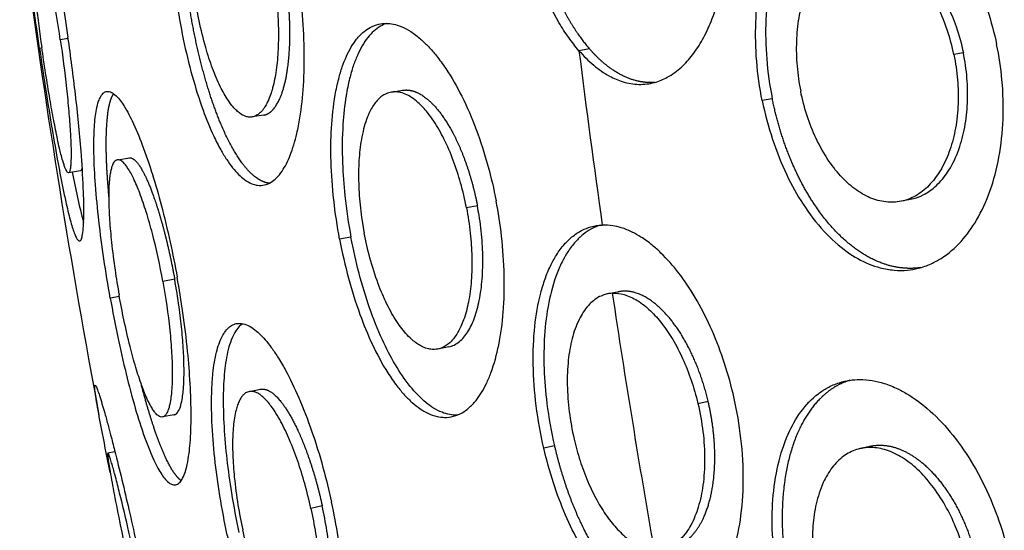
# Model space of a CAD drawing. Header units: millimetres. Extents: x 696 to 1161, y -96 to 347.
# Tile 7 of 55: x 700 to 756, y 28 to 57. Entities that reach past the tile are written whole.
import ezdxf

# ---------------------------------------------------------------- set-up
doc = ezdxf.new("R2010")
doc.units = ezdxf.units.MM
doc.header["$MEASUREMENT"] = 0
doc.layers.add('Crea2D$visibili$tangenti', color=7, linetype='Continuous', true_color=0x000000)

msp = doc.modelspace()

# ---------------------------------------------------------------- linework, layer by layer
at = {"layer": 'Crea2D$visibili$tangenti'}
for p, q in [((703.042, 56.174), (702.599, 56.11)), ((701.563, 55.623), (701.431, 55.604)), ((732.427, 55.589), (731.83, 55.49)), ((753.491, 55.368), (752.958, 55.269)), ((721.282, 53.16), (721.892, 53.259)), ((742.725, 52.783), (742.16, 52.68)), ((714.063, 51.86), (713.414, 51.756)), ((705.839, 49.347), (706.493, 49.452)), ((706.457, 49.442), (706.474, 49.447)), ((703.744, 48.722), (703.065, 48.614)), ((726.106, 46.748), (725.491, 46.636)), ((718.979, 44.982), (718.343, 44.868)), ((709.046, 42.611), (708.379, 42.494)), ((705.929, 41.642), (705.415, 41.552)), ((734.297, 41.944), (733.707, 41.826)), ((724.495, 38.804), (723.881, 38.683)), ((713.26, 36.293), (713.891, 36.414)), ((713.861, 36.407), (713.885, 36.413)), ((738.532, 35.618), (739.107, 35.745)), ((709.024, 34.983), (708.367, 34.858)), ((709.005, 34.98), (709.021, 34.982)), ((705.283, 32.828), (705.679, 32.904)), ((730.448, 33.235), (729.846, 33.106)), ((717.362, 29.842), (716.72, 29.707))]:
    msp.add_line(p, q, dxfattribs=at)
for centre, radius, start, end in [((1188.597, 125.743), 492.263, 187.62597, 190.62809), ((1290.698, 125.276), 563.208, 187.11771, 188.12606), ((703.633, 48.891), 0.202, 303.2918, 0.8837), ((736.501, 54.656), 33.767, 190.2511, 195.1814), ((212452.354, -1032952.198), 1054469.179, 101.581771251, 101.581800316), ((-384327.654, 1929324.297), 1967333.991, 281.287218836, 281.287235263), ((1289.638, 125.117), 562.136, 188.52087, 190.01316), ((734.398, 40.157), 1.79, 93.2278, 101.285), ((-207368.993, 879360.251), 903619.849, 283.315582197, 283.315616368), ((1189.874, 125.978), 493.562, 191.35861, 192.11188)]:
    msp.add_arc(centre, radius, start, end, dxfattribs=at)
for points, degree, knots in [([(701.431, 55.604), (701.212, 57.127), (700.916, 59.315), (700.595, 62.082), (700.428, 63.788), (700.341, 64.997), (700.312, 65.771), (700.31, 66.19), (700.323, 66.524), (700.351, 66.775), (700.392, 66.942), (700.466, 67.059), (700.604, 66.996), (700.692, 66.822), (700.826, 66.579), (700.958, 66.197), (701.114, 65.749), (701.266, 65.209), (701.441, 64.575), (701.696, 63.537), (702.012, 62.108), (702.509, 59.582), (702.831, 57.621), (703.032, 56.243)], 3, [0, 0, 0, 0, 4.617693, 6.623313, 8.355688, 9.759108, 10.260195, 10.679036, 11.013899, 11.265086, 11.433835, 11.532035, 11.645415, 11.808106, 12.124899, 12.471541, 13.020469, 13.549647, 14.152424, 14.993284, 16.75723, 18.540763, 22.717433, 22.717433, 22.717433, 22.717433]), ([(731.83, 55.49), (732.086, 55.198), (732.615, 54.666), (733.459, 54.073), (734.327, 53.697), (735.2, 53.548), (736.062, 53.652), (736.885, 53.992), (737.614, 54.53), (738.273, 55.265), (738.833, 56.137), (739.338, 57.221), (739.736, 58.45), (740.022, 59.803), (740.199, 61.268), (740.265, 63.308), (740.126, 64.877), (739.966, 65.871)], 3, [0, 0, 0, 0, 1.164564, 2.242812, 3.079263, 3.988165, 4.873811, 5.657138, 6.640385, 7.572235, 8.607742, 9.738772, 11.154089, 12.476654, 13.882749, 15.576704, 18.595097, 18.595097, 18.595097, 18.595097]), ([(742.16, 52.68), (742.012, 53.414), (741.804, 54.88), (741.752, 57), (741.949, 59.029), (742.391, 60.894), (743.087, 62.52), (743.998, 63.83), (744.903, 64.619), (745.753, 65.064), (746.584, 65.338), (747.738, 65.42), (749.134, 65.083), (750.541, 64.301), (751.865, 63.129), (753.063, 61.611), (754.088, 59.806), (754.869, 57.853), (755.231, 56.496), (755.368, 55.838)], 3, [0, 0, 0, 0, 2.245642, 4.435067, 6.350165, 8.352065, 10.168278, 11.632074, 13.110034, 13.735048, 14.498968, 15.724704, 17.166073, 18.759938, 20.517107, 22.447086, 24.540116, 26.728021, 28.745856, 28.745856, 28.745856, 28.745856]), ([(746.997, 65.352), (746.783, 65.304), (746.36, 65.171), (745.759, 64.869), (745.196, 64.47), (744.678, 63.981), (744.151, 63.343), (743.526, 62.341), (742.966, 60.977), (742.529, 59.193), (742.318, 57.213), (742.367, 55.005), (742.576, 53.523), (742.725, 52.783)], 3, [0, 0, 0, 0, 0.658159, 1.326223, 2.011932, 2.721295, 3.459198, 4.492126, 6.25222, 7.86401, 9.992704, 12.211444, 14.476029, 14.476029, 14.476029, 14.476029]), ([(731.83, 55.49), (731.625, 55.725), (731.224, 56.237), (730.464, 57.416), (729.657, 59.095), (728.919, 61.313), (728.591, 62.864), (728.465, 63.669)], 3, [0, 0, 0, 0, 0.936048, 1.949801, 4.202557, 6.509197, 8.951879, 8.951879, 8.951879, 8.951879]), ([(702.599, 56.11), (702.467, 57.016), (702.2, 58.655), (701.814, 60.588), (701.509, 61.844), (701.335, 62.444), (701.206, 62.811), (701.13, 62.986), (701.059, 63.111), (700.98, 63.195), (700.883, 63.099), (700.88, 62.936), (700.84, 62.705), (700.852, 62.386), (700.855, 61.949), (700.904, 61.169), (701.019, 59.86), (701.239, 57.95), (701.437, 56.491), (701.553, 55.692)], 3, [0, 0, 0, 0, 2.746096, 4.980442, 5.912887, 6.623794, 6.851061, 7.079931, 7.196441, 7.286279, 7.381787, 7.533227, 7.768331, 8.087987, 8.483468, 9.082134, 10.430221, 12.426957, 14.848165, 14.848165, 14.848165, 14.848165]), ([(747.823, 61.552), (747.936, 61.572), (748.218, 61.604), (748.8, 61.577), (749.563, 61.354), (750.465, 60.825), (751.296, 60.05), (752.031, 59.079), (752.627, 58.019), (753.139, 56.776), (753.387, 55.872), (753.491, 55.368)], 3, [0, 0, 0, 0, 0.343616, 0.850693, 1.739511, 2.704038, 3.970541, 5.127385, 6.349121, 7.61202, 9.154256, 9.154256, 9.154256, 9.154256]), ([(752.958, 55.269), (752.861, 55.74), (752.618, 56.638), (752.098, 57.919), (751.449, 59.063), (750.682, 60.037), (749.839, 60.79), (748.946, 61.298), (748.032, 61.535), (747.139, 61.483), (746.309, 61.144), (745.585, 60.542), (744.954, 59.669), (744.485, 58.58), (744.184, 57.324), (744.056, 55.999), (744.094, 54.608), (744.229, 53.672), (744.324, 53.203)], 3, [0, 0, 0, 0, 1.443394, 2.786555, 4.140662, 5.376776, 6.495882, 7.515171, 8.436379, 9.300327, 10.163726, 11.090169, 12.096659, 13.37527, 14.628828, 15.96015, 17.360624, 18.79434, 18.79434, 18.79434, 18.79434]), ([(709.139, 58.349), (709.249, 57.61), (709.504, 56.172), (710.001, 54.096), (710.572, 52.268), (711.133, 50.884), (711.599, 49.964), (711.957, 49.371), (712.29, 48.907), (712.625, 48.527), (712.982, 48.214), (713.343, 47.999), (713.734, 47.887), (714.121, 47.902), (714.484, 48.061), (714.818, 48.334), (715.101, 48.689), (715.356, 49.132), (715.574, 49.626), (715.769, 50.198), (715.954, 50.896), (716.168, 52.007), (716.333, 53.594), (716.369, 55.623), (716.25, 57.714), (716.081, 59.11), (715.98, 59.776)], 3, [0, 0, 0, 0, 2.243489, 4.37797, 6.400475, 7.987157, 8.853011, 9.492347, 10.062838, 10.566409, 11.007383, 11.48315, 11.820109, 12.215633, 12.624601, 12.989105, 13.504778, 13.980221, 14.518673, 15.122578, 15.79262, 16.684331, 18.513422, 20.57338, 22.770594, 24.790471, 24.790471, 24.790471, 24.790471]), ([(714.647, 59.508), (714.719, 59.034), (714.828, 58.115), (714.903, 56.749), (714.885, 55.468), (714.77, 54.305), (714.599, 53.47), (714.412, 52.892), (714.265, 52.551), (714.086, 52.242), (713.908, 52.022), (713.695, 51.85), (713.467, 51.75), (713.223, 51.739), (712.975, 51.804), (712.749, 51.93), (712.527, 52.115), (712.298, 52.357), (711.968, 52.8), (711.57, 53.52), (711.151, 54.525), (710.752, 55.762), (710.419, 57.128), (710.245, 58.104), (710.175, 58.575)], 3, [0, 0, 0, 0, 1.436047, 2.775596, 4.102294, 5.276079, 6.27725, 6.654846, 7.098848, 7.388901, 7.723692, 7.942286, 8.205479, 8.46031, 8.66296, 8.967494, 9.23056, 9.528135, 9.96576, 10.88403, 11.990228, 13.230284, 14.778673, 16.205671, 16.205671, 16.205671, 16.205671]), ([(714.063, 51.86), (714.349, 51.906), (714.616, 52.099), (714.851, 52.435), (715.367, 53.64), (715.59, 55.522), (715.604, 56.845), (715.503, 58.232), (715.296, 59.601)], 5, [22.213754, 22.213754, 22.213754, 22.213754, 22.213754, 22.213754, 30.874695, 30.874695, 30.874695, 45.021568, 45.021568, 45.021568, 45.021568, 45.021568, 45.021568]), ([(714.37, 48.019), (713.982, 48.07), (713.579, 48.288), (713.173, 48.669), (712.052, 50.157), (711.062, 52.618), (710.525, 54.468), (710.101, 56.445), (709.804, 58.445)], 5, [102.514216, 102.514216, 102.514216, 102.514216, 102.514216, 102.514216, 113.568182, 113.568182, 113.568182, 133.686474, 133.686474, 133.686474, 133.686474, 133.686474, 133.686474]), ([(718.343, 44.868), (718.204, 45.604), (717.986, 47.06), (717.835, 49.15), (717.853, 51.128), (718.016, 52.685), (718.26, 53.839), (718.477, 54.568), (718.712, 55.168), (718.98, 55.688), (719.298, 56.159), (719.657, 56.537), (720.082, 56.831), (720.51, 56.995), (720.96, 57.043), (721.386, 56.995), (721.862, 56.845), (722.381, 56.566), (722.893, 56.173), (723.369, 55.711), (723.846, 55.159), (724.508, 54.246), (725.289, 52.871), (726.081, 51.028), (726.715, 49.054), (727.032, 47.697), (727.159, 47.037)], 3, [0, 0, 0, 0, 2.245592, 4.414144, 6.279772, 8.175101, 9.105852, 9.812346, 10.455676, 11.038171, 11.564297, 12.155812, 12.593238, 13.1088, 13.517133, 13.940464, 14.390349, 15.006673, 15.701315, 16.319765, 16.996846, 17.886179, 19.699191, 21.732767, 23.896177, 25.912224, 25.912224, 25.912224, 25.912224]), ([(720.99, 57.027), (720.871, 56.986), (720.614, 56.867), (720.251, 56.596), (719.906, 56.22), (719.597, 55.757), (719.324, 55.214), (719.089, 54.596), (718.871, 53.837), (718.653, 52.751), (718.486, 51.16), (718.473, 49.276), (718.629, 47.147), (718.834, 45.757), (718.979, 44.982)], 3, [0, 0, 0, 0, 0.379648, 0.845701, 1.351174, 1.905002, 2.511597, 3.171914, 3.884488, 4.879692, 6.490337, 8.678987, 10.525291, 12.890828, 12.890828, 12.890828, 12.890828]), ([(701.431, 55.604), (701.549, 54.788), (701.776, 53.277), (702.123, 51.121), (702.443, 49.288), (702.713, 47.886), (702.915, 46.945), (703.058, 46.34), (703.181, 45.867), (703.295, 45.477), (703.401, 45.174), (703.497, 44.955), (703.583, 44.817), (703.673, 44.754), (703.755, 44.806), (703.807, 44.933), (703.871, 45.203), (703.905, 45.625), (703.93, 46.232), (703.924, 46.947), (703.885, 48.179), (703.753, 50.204), (703.469, 53.038), (703.189, 55.171), (703.032, 56.243)], 3, [0, 0, 0, 0, 2.474751, 4.581825, 6.550042, 8.058509, 8.865389, 9.435667, 9.925033, 10.331205, 10.652836, 10.890184, 11.046385, 11.137371, 11.200699, 11.295955, 11.553591, 12.028615, 12.565787, 13.375196, 14.172292, 16.262665, 19.464175, 22.715249, 22.715249, 22.715249, 22.715249]), ([(702.599, 56.11), (702.732, 55.198), (702.905, 53.854), (703.076, 52.129), (703.162, 51.005), (703.206, 50.071), (703.211, 49.439), (703.19, 49.043), (703.166, 48.839), (703.131, 48.688), (703.071, 48.594), (702.974, 48.651), (702.939, 48.747), (702.862, 48.882), (702.808, 49.068), (702.718, 49.331), (702.641, 49.646), (702.539, 50.05), (702.402, 50.679), (702.218, 51.6), (701.91, 53.329), (701.695, 54.712), (701.553, 55.692)], 3, [0, 0, 0, 0, 2.764842, 4.064556, 5.202702, 6.145895, 6.867661, 7.09926, 7.333704, 7.484306, 7.56408, 7.641547, 7.743803, 7.892516, 8.088935, 8.332933, 8.72092, 9.062374, 9.581841, 10.653035, 11.880684, 14.851227, 14.851227, 14.851227, 14.851227]), ([(736.099, 53.702), (735.758, 53.675), (735.412, 53.697), (735.063, 53.766), (734.305, 54.021), (733.564, 54.489), (733.171, 54.803), (732.791, 55.171), (732.427, 55.589)], 5, [-13.24049, -13.24049, -13.24049, -13.24049, -13.24049, -13.24049, -7.170061, -7.170061, -7.170061, 0, 0, 0, 0, 0, 0]), ([(742.16, 52.68), (742.31, 51.94), (742.686, 50.511), (743.463, 48.554), (744.43, 46.805), (745.558, 45.321), (746.826, 44.172), (747.941, 43.539), (748.846, 43.233), (749.573, 43.103), (750.297, 43.106), (751.003, 43.227), (751.641, 43.45), (752.492, 43.911), (753.404, 44.706), (754.333, 46.007), (755.059, 47.612), (755.556, 49.532), (755.779, 51.641), (755.716, 53.774), (755.505, 55.178), (755.368, 55.838)], 3, [0, 0, 0, 0, 2.264775, 4.426088, 6.302687, 8.248241, 9.998615, 11.410363, 12.068015, 12.857015, 13.62086, 14.229116, 15.000838, 15.638055, 17.125752, 18.596474, 20.409211, 22.388567, 24.526665, 26.755916, 28.777933, 28.777933, 28.777933, 28.777933]), ([(752.958, 55.269), (753.055, 54.8), (753.189, 53.878), (753.224, 52.487), (753.087, 51.157), (752.775, 49.923), (752.304, 48.851), (751.688, 47.98), (750.945, 47.347), (750.107, 46.984), (749.21, 46.913), (748.306, 47.132), (747.436, 47.616), (746.618, 48.339), (745.84, 49.323), (745.179, 50.503), (744.657, 51.831), (744.419, 52.736), (744.324, 53.203)], 3, [0, 0, 0, 0, 1.434723, 2.790899, 4.167065, 5.436978, 6.597934, 7.664758, 8.61711, 9.499924, 10.369748, 11.279581, 12.257795, 13.335184, 14.53892, 16.00962, 17.381382, 18.811891, 18.811891, 18.811891, 18.811891]), ([(750.524, 47.117), (750.636, 47.14), (750.916, 47.216), (751.462, 47.463), (752.107, 47.97), (752.765, 48.825), (753.273, 49.915), (753.607, 51.195), (753.755, 52.546), (753.724, 53.954), (753.588, 54.898), (753.491, 55.368)], 3, [0, 0, 0, 0, 0.342885, 0.868836, 1.787993, 2.782386, 4.085185, 5.375327, 6.738602, 8.15268, 9.593384, 9.593384, 9.593384, 9.593384]), ([(721.892, 53.259), (722.311, 53.329), (722.766, 53.212), (723.236, 52.904), (724.257, 51.853), (725.142, 50.149), (725.556, 49.073), (725.881, 47.921), (726.106, 46.748)], 5, [-67.604044, -67.604044, -67.604044, -67.604044, -67.604044, -67.604044, -57.660698, -57.660698, -57.660698, -45.460255, -45.460255, -45.460255, -45.460255, -45.460255, -45.460255]), ([(705.415, 41.552), (705.284, 42.287), (705.048, 43.733), (704.767, 45.859), (704.575, 47.843), (704.492, 49.402), (704.488, 50.489), (704.515, 51.161), (704.561, 51.699), (704.634, 52.186), (704.731, 52.585), (704.86, 52.893), (704.999, 53.089), (705.171, 53.2), (705.394, 53.2), (705.638, 53.059), (705.878, 52.817), (706.141, 52.462), (706.397, 52.033), (706.789, 51.265), (707.271, 50.099), (707.809, 48.513), (708.331, 46.68), (708.794, 44.748), (709.066, 43.383), (709.185, 42.723)], 3, [0, 0, 0, 0, 2.240456, 4.394568, 6.433605, 8.220117, 9.076488, 9.693665, 10.234634, 10.698069, 11.168907, 11.464095, 11.695459, 11.882276, 12.062027, 12.337448, 12.707228, 13.083478, 13.659585, 14.205228, 15.66881, 17.441084, 19.226809, 21.387652, 23.399872, 23.399872, 23.399872, 23.399872]), ([(705.596, 53.073), (705.432, 52.83), (705.306, 52.429), (705.221, 51.88), (705.146, 50.726), (705.18, 49.279), (705.213, 48.631), (705.262, 47.947), (705.326, 47.237)], 5, [-30.320155, -30.320155, -30.320155, -30.320155, -30.320155, -30.320155, -19.426482, -19.426482, -19.426482, -11.553524, -11.553524, -11.553524, -11.553524, -11.553524, -11.553524]), ([(725.491, 46.636), (725.4, 47.109), (725.188, 48.011), (724.766, 49.311), (724.265, 50.481), (723.76, 51.374), (723.338, 51.958), (723.038, 52.307), (722.741, 52.6), (722.44, 52.838), (722.109, 53.028), (721.813, 53.138), (721.495, 53.184), (721.189, 53.157), (720.9, 53.047), (720.631, 52.866), (720.406, 52.638), (720.203, 52.355), (720.017, 52.018), (719.84, 51.591), (719.682, 51.066), (719.521, 50.302), (719.41, 49.277), (719.397, 47.986), (719.498, 46.617), (719.638, 45.687), (719.726, 45.218)], 3, [0, 0, 0, 0, 1.444836, 2.776892, 4.097025, 5.259957, 5.846852, 6.257567, 6.638883, 7.097012, 7.406112, 7.779801, 8.038735, 8.365864, 8.694638, 8.955236, 9.334998, 9.651087, 9.998247, 10.48858, 11.035755, 11.640028, 12.828165, 14.123979, 15.510541, 16.943029, 16.943029, 16.943029, 16.943029]), ([(751.088, 43.27), (750.217, 43.142), (749.31, 43.248), (748.404, 43.593), (746.293, 44.957), (744.548, 47.38), (743.717, 49.069), (743.104, 50.902), (742.725, 52.783)], 5, [102.083375, 102.083375, 102.083375, 102.083375, 102.083375, 102.083375, 115.384144, 115.384144, 115.384144, 134.465575, 134.465575, 134.465575, 134.465575, 134.465575, 134.465575]), ([(706.494, 49.452), (706.675, 49.48), (706.892, 49.321), (707.136, 48.974), (707.71, 47.834), (708.28, 46.073), (708.574, 44.965), (708.833, 43.793), (709.046, 42.611)], 5, [-66.868589, -66.868589, -66.868589, -66.868589, -66.868589, -66.868589, -57.174813, -57.174813, -57.174813, -44.897966, -44.897966, -44.897966, -44.897966, -44.897966, -44.897966]), ([(708.379, 42.494), (708.216, 43.397), (707.932, 44.713), (707.465, 46.364), (707.11, 47.409), (706.809, 48.135), (706.566, 48.615), (706.407, 48.881), (706.24, 49.105), (706.098, 49.25), (705.946, 49.341), (705.795, 49.358), (705.665, 49.269), (705.565, 49.119), (705.488, 48.92), (705.429, 48.673), (705.378, 48.361), (705.33, 47.822), (705.319, 47), (705.369, 45.902), (705.488, 44.592), (705.669, 43.184), (705.83, 42.197), (705.913, 41.727)], 3, [0, 0, 0, 0, 2.753001, 4.035246, 5.147075, 6.061863, 6.390753, 6.761777, 6.989577, 7.229077, 7.366571, 7.514497, 7.666516, 7.810302, 8.060326, 8.296736, 8.576671, 9.004341, 9.923126, 11.03975, 12.300285, 13.868499, 15.299151, 15.299151, 15.299151, 15.299151]), ([(718.343, 44.868), (718.482, 44.13), (718.807, 42.702), (719.425, 40.721), (720.157, 38.93), (720.874, 37.588), (721.518, 36.655), (721.982, 36.098), (722.416, 35.667), (722.852, 35.322), (723.317, 35.047), (723.785, 34.875), (724.284, 34.812), (724.771, 34.871), (725.231, 35.066), (725.659, 35.376), (726.024, 35.764), (726.352, 36.238), (726.632, 36.759), (727.002, 37.642), (727.36, 38.98), (727.603, 40.827), (727.65, 42.881), (727.501, 44.981), (727.287, 46.375), (727.159, 47.037)], 3, [0, 0, 0, 0, 2.253149, 4.391504, 6.219164, 8.05379, 8.945146, 9.616964, 10.226865, 10.778676, 11.278504, 11.844385, 12.265917, 12.777114, 13.301844, 13.75221, 14.35644, 14.891088, 15.480463, 16.128292, 17.757345, 19.623976, 21.707101, 23.913518, 25.934887, 25.934887, 25.934887, 25.934887]), ([(725.491, 46.636), (725.582, 46.165), (725.72, 45.247), (725.814, 43.87), (725.786, 42.569), (725.635, 41.378), (725.412, 40.52), (725.169, 39.92), (724.978, 39.56), (724.744, 39.231), (724.513, 38.994), (724.238, 38.802), (723.947, 38.683), (723.639, 38.648), (723.323, 38.688), (723.031, 38.791), (722.741, 38.956), (722.447, 39.176), (722.026, 39.583), (721.513, 40.265), (720.973, 41.236), (720.461, 42.44), (720.036, 43.782), (719.815, 44.75), (719.726, 45.218)], 3, [0, 0, 0, 0, 1.438013, 2.785481, 4.134623, 5.337098, 6.382268, 6.787852, 7.275009, 7.602822, 7.996272, 8.265118, 8.602107, 8.932093, 9.187387, 9.553273, 9.854993, 10.185312, 10.653259, 11.607536, 12.735974, 13.981074, 15.528053, 16.956305, 16.956305, 16.956305, 16.956305]), ([(724.495, 38.804), (724.6, 38.825), (724.815, 38.899), (725.102, 39.089), (725.357, 39.347), (725.58, 39.658), (725.778, 40.026), (726.018, 40.611), (726.247, 41.481), (726.398, 42.658), (726.428, 43.968), (726.336, 45.348), (726.196, 46.279), (726.106, 46.748)], 3, [0, 0, 0, 0, 0.32042, 0.677518, 1.023933, 1.404503, 1.822375, 2.278229, 3.298582, 4.511184, 5.832407, 7.226391, 8.65603, 8.65603, 8.65603, 8.65603]), ([(729.846, 33.106), (729.664, 33.893), (729.384, 35.457), (729.212, 37.757), (729.29, 39.887), (729.562, 41.499), (729.903, 42.622), (730.198, 43.342), (730.555, 44), (730.962, 44.555), (731.447, 45.032), (731.952, 45.368), (732.535, 45.597), (732.927, 45.658), (733.145, 45.666)], 3, [0, 0, 0, 0, 2.423242, 4.76045, 6.91001, 8.806873, 9.651621, 10.427572, 11.138134, 11.892436, 12.484909, 13.17394, 13.701027, 14.355117, 14.355117, 14.355117, 14.355117]), ([(733.033, 45.66), (732.86, 45.606), (732.52, 45.462), (732.049, 45.145), (731.596, 44.709), (731.221, 44.21), (730.877, 43.615), (730.462, 42.679), (730.077, 41.263), (729.856, 39.446), (729.837, 37.538), (730.01, 35.458), (730.267, 34.02), (730.448, 33.235)], 3, [0, 0, 0, 0, 0.542302, 1.103284, 1.695199, 2.421573, 2.9722, 3.755014, 5.484489, 7.360427, 9.236334, 11.200185, 13.615021, 13.615021, 13.615021, 13.615021]), ([(740.511, 36.179), (740.357, 36.827), (739.99, 38.107), (739.277, 39.922), (738.432, 41.561), (737.502, 42.953), (736.66, 43.917), (735.931, 44.569), (735.388, 44.966), (734.804, 45.297), (734.269, 45.514), (733.702, 45.649), (733.341, 45.673), (733.145, 45.666)], 3, [0, 0, 0, 0, 1.997472, 3.992048, 5.843719, 7.519427, 9.004414, 9.675214, 10.449556, 11.02131, 11.683379, 12.178011, 12.764712, 12.764712, 12.764712, 12.764712]), ([(724.963, 34.959), (724.822, 34.955), (724.531, 34.978), (723.91, 35.164), (723.122, 35.675), (722.247, 36.606), (721.438, 37.813), (720.678, 39.299), (719.996, 41.021), (719.41, 42.953), (719.108, 44.297), (718.979, 44.982)], 3, [0, 0, 0, 0, 0.420423, 0.872094, 1.932747, 3.204704, 4.689363, 6.279155, 8.205082, 10.241025, 12.332857, 12.332857, 12.332857, 12.332857]), ([(705.415, 41.552), (705.545, 40.818), (705.821, 39.391), (706.286, 37.324), (706.783, 35.441), (707.237, 34), (707.604, 33.027), (707.856, 32.447), (708.081, 31.996), (708.299, 31.63), (708.52, 31.333), (708.736, 31.126), (708.958, 31.021), (709.177, 31.034), (709.363, 31.183), (709.526, 31.441), (709.656, 31.782), (709.773, 32.247), (709.859, 32.78), (709.951, 33.686), (709.99, 35.002), (709.933, 36.731), (709.776, 38.675), (709.53, 40.674), (709.305, 42.061), (709.185, 42.723)], 3, [0, 0, 0, 0, 2.235934, 4.359937, 6.354826, 8.077359, 8.891218, 9.472341, 9.975534, 10.400526, 10.748963, 11.085553, 11.291352, 11.470302, 11.718855, 11.97659, 12.389474, 12.801056, 13.421507, 14.002317, 15.535457, 17.365118, 19.192544, 21.386342, 23.40562, 23.40562, 23.40562, 23.40562]), ([(708.379, 42.494), (708.542, 41.584), (708.738, 40.235), (708.881, 38.495), (708.919, 37.353), (708.895, 36.53), (708.839, 35.96), (708.785, 35.628), (708.711, 35.33), (708.631, 35.119), (708.527, 34.953), (708.405, 34.852), (708.251, 34.847), (708.103, 34.928), (707.966, 35.059), (707.828, 35.247), (707.676, 35.495), (707.448, 35.951), (707.16, 36.679), (706.834, 37.687), (706.498, 38.925), (706.185, 40.288), (705.997, 41.26), (705.913, 41.727)], 3, [0, 0, 0, 0, 2.772709, 4.08513, 5.237088, 6.200384, 6.553188, 6.95573, 7.206487, 7.474472, 7.629744, 7.790868, 7.936337, 8.065094, 8.288978, 8.503919, 8.761936, 9.160863, 10.032369, 11.109443, 12.336366, 13.879698, 15.304957, 15.304957, 15.304957, 15.304957]), ([(709.024, 34.983), (709.041, 34.988), (709.131, 35.014), (709.307, 35.223), (709.458, 35.72), (709.557, 36.506), (709.584, 37.492), (709.546, 38.611), (709.449, 39.807), (709.288, 41.152), (709.139, 42.092), (709.046, 42.611)], 3, [0, 0, 0, 0, 0.05862, 0.263359, 0.798631, 1.601229, 2.636966, 3.754624, 4.959339, 6.236652, 7.816286, 7.816286, 7.816286, 7.816286]), ([(733.707, 41.826), (733.574, 41.818), (733.328, 41.777), (732.965, 41.633), (732.643, 41.422), (732.329, 41.122), (732.06, 40.765), (731.718, 40.153), (731.406, 39.252), (731.196, 38.006), (731.145, 36.621), (731.257, 35.129), (731.439, 34.117), (731.557, 33.608)], 3, [0, 0, 0, 0, 0.398919, 0.744143, 1.164707, 1.55074, 2.041286, 2.502504, 3.647352, 4.886723, 6.284796, 7.79941, 9.366956, 9.366956, 9.366956, 9.366956]), ([(733.707, 41.826), (733.935, 41.839), (734.433, 41.772), (735.171, 41.422), (735.879, 40.852), (736.543, 40.1), (737.152, 39.193), (737.706, 38.123), (738.181, 36.918), (738.427, 36.061), (738.532, 35.618)], 3, [0, 0, 0, 0, 0.683652, 1.487763, 2.428782, 3.39662, 4.490192, 5.700159, 7.00507, 8.370853, 8.370853, 8.370853, 8.370853]), ([(712.011, 28.204), (711.855, 28.935), (711.582, 30.378), (711.289, 32.513), (711.127, 34.521), (711.111, 36.11), (711.185, 37.223), (711.275, 37.917), (711.387, 38.481), (711.537, 38.996), (711.721, 39.425), (711.945, 39.761), (712.179, 39.981), (712.443, 40.112), (712.759, 40.148), (713.121, 40.056), (713.483, 39.842), (713.83, 39.55), (714.166, 39.192), (714.511, 38.754), (714.89, 38.194), (715.433, 37.264), (716.095, 35.876), (716.802, 34.032), (717.41, 32.065), (717.743, 30.715), (717.886, 30.059)], 3, [0, 0, 0, 0, 2.242376, 4.402833, 6.464707, 8.283078, 9.163841, 9.80938, 10.383151, 10.885784, 11.418513, 11.778509, 12.0913, 12.37328, 12.650398, 13.030297, 13.478304, 13.902137, 14.391205, 14.948162, 15.573726, 16.418878, 18.177213, 20.182078, 22.338982, 24.351912, 24.351912, 24.351912, 24.351912]), ([(712.875, 40.111), (712.801, 40.064), (712.632, 39.918), (712.434, 39.639), (712.246, 39.252), (712.087, 38.776), (711.959, 38.2), (711.834, 37.326), (711.76, 36.022), (711.807, 34.317), (711.973, 32.452), (712.249, 30.464), (712.508, 29.087), (712.668, 28.341)], 3, [0, 0, 0, 0, 0.263255, 0.666252, 1.016398, 1.552534, 2.168117, 2.787912, 4.196985, 6.084452, 7.900468, 9.812629, 12.102767, 12.102767, 12.102767, 12.102767]), ([(705.412, 31.725), (705.264, 32.459), (705.017, 33.688), (704.746, 35.116), (704.61, 35.927), (704.557, 36.313), (704.538, 36.526), (704.548, 36.675), (704.653, 36.548), (704.698, 36.356), (704.836, 36.019), (704.944, 35.607), (705.112, 35.069), (705.265, 34.484), (705.461, 33.762), (705.872, 32.158), (706.496, 29.553), (707.005, 27.228), (707.258, 26.02)], 3, [0, 0, 0, 0, 2.246844, 3.760594, 4.360908, 4.713538, 4.92979, 5.012738, 5.095625, 5.31051, 5.659194, 6.140729, 6.619076, 7.329102, 7.966452, 8.859086, 12.2982, 16.000434, 16.000434, 16.000434, 16.000434]), ([(709.413, 31.269), (709.157, 31.449), (708.88, 31.818), (708.591, 32.364), (708.12, 33.483), (707.658, 34.911), (707.485, 35.489), (707.316, 36.098), (707.152, 36.733)], 5, [103.823193, 103.823193, 103.823193, 103.823193, 103.823193, 103.823193, 115.633825, 115.633825, 115.633825, 122.831741, 122.831741, 122.831741, 122.831741, 122.831741, 122.831741]), ([(743.437, 23.913), (743.237, 24.632), (742.92, 26.077), (742.699, 28.185), (742.721, 30.225), (742.99, 32.12), (743.521, 33.795), (744.281, 35.169), (745.083, 36.026), (745.861, 36.535), (746.633, 36.868), (747.732, 37.032), (748.86, 36.835), (749.768, 36.469), (750.722, 35.941), (751.86, 35.042), (753.126, 33.62), (754.251, 31.9), (755.158, 30.015), (755.615, 28.693), (755.8, 28.047)], 3, [0, 0, 0, 0, 2.240165, 4.429718, 6.349862, 8.349804, 10.155023, 11.59882, 13.035945, 13.640106, 14.374214, 15.547739, 16.933054, 17.767685, 18.479411, 20.197656, 22.099123, 24.173686, 26.346699, 28.36329, 28.36329, 28.36329, 28.36329]), ([(747.092, 36.922), (746.306, 36.68), (745.589, 36.221), (744.971, 35.559), (743.651, 33.397), (743.128, 30.338), (743.126, 28.257), (743.426, 26.115), (743.999, 24.055)], 5, [-34.475691, -34.475691, -34.475691, -34.475691, -34.475691, -34.475691, -21.262233, -21.262233, -21.262233, 0, 0, 0, 0, 0, 0]), ([(716.72, 29.707), (716.618, 30.176), (716.397, 31.07), (715.997, 32.362), (715.553, 33.529), (715.13, 34.427), (714.786, 35.024), (714.549, 35.381), (714.32, 35.679), (714.093, 35.924), (713.85, 36.125), (713.637, 36.247), (713.41, 36.308), (713.194, 36.294), (713.001, 36.19), (712.831, 36.018), (712.698, 35.8), (712.586, 35.53), (712.488, 35.203), (712.376, 34.645), (712.303, 33.802), (712.306, 32.684), (712.402, 31.359), (712.591, 29.945), (712.777, 28.96), (712.878, 28.494)], 3, [0, 0, 0, 0, 1.438763, 2.761601, 4.055612, 5.181412, 5.738805, 6.120293, 6.465807, 6.865446, 7.121293, 7.410231, 7.595902, 7.819786, 8.047643, 8.239817, 8.541597, 8.809067, 9.115109, 9.565814, 10.512881, 11.648844, 12.920177, 14.49454, 15.926424, 15.926424, 15.926424, 15.926424]), ([(713.891, 36.414), (714.173, 36.472), (714.498, 36.343), (714.85, 36.022), (715.651, 34.946), (716.409, 33.231), (716.787, 32.154), (717.108, 31.007), (717.362, 29.842)], 5, [-67.35281, -67.35281, -67.35281, -67.35281, -67.35281, -67.35281, -57.464417, -57.464417, -57.464417, -45.287148, -45.287148, -45.287148, -45.287148, -45.287148, -45.287148]), ([(736.751, 23.565), (736.96, 23.558), (737.38, 23.588), (737.993, 23.78), (738.542, 24.097), (739.058, 24.54), (739.508, 25.079), (739.935, 25.767), (740.289, 26.534), (740.694, 27.726), (741.02, 29.388), (741.136, 31.591), (740.971, 33.896), (740.687, 35.438), (740.511, 36.179)], 3, [0, 0, 0, 0, 0.626574, 1.256277, 1.914545, 2.519059, 3.288278, 4.013011, 4.94379, 5.818844, 7.784134, 10.009474, 12.422507, 14.706221, 14.706221, 14.706221, 14.706221]), ([(738.532, 35.618), (738.657, 35.09), (738.845, 34.039), (738.943, 32.493), (738.856, 31.064), (738.6, 29.82), (738.251, 28.938), (737.889, 28.351), (737.593, 27.998), (737.253, 27.709), (736.889, 27.504), (736.482, 27.384), (736.203, 27.369), (736.065, 27.376)], 3, [0, 0, 0, 0, 1.627793, 3.198012, 4.641388, 5.913146, 6.997663, 7.472725, 7.977208, 8.37405, 8.807059, 9.222938, 9.639038, 9.639038, 9.639038, 9.639038]), ([(737.169, 27.559), (737.649, 27.672), (738.094, 27.952), (738.484, 28.392), (739.252, 29.782), (739.565, 31.79), (739.575, 33.093), (739.416, 34.438), (739.107, 35.745)], 5, [47.085962, 47.085962, 47.085962, 47.085962, 47.085962, 47.085962, 56.780791, 56.780791, 56.780791, 70.491377, 70.491377, 70.491377, 70.491377, 70.491377, 70.491377]), ([(731.557, 33.608), (731.653, 33.199), (731.876, 32.388), (732.305, 31.232), (732.811, 30.18), (733.37, 29.276), (733.983, 28.512), (734.642, 27.912), (735.345, 27.508), (735.833, 27.389), (736.065, 27.376)], 3, [0, 0, 0, 0, 1.260595, 2.521384, 3.694219, 4.758144, 5.703837, 6.628036, 7.420842, 8.116532, 8.116532, 8.116532, 8.116532]), ([(705.28, 32.827), (705.272, 32.822), (705.266, 32.793), (705.267, 32.703), (705.288, 32.502), (705.335, 32.18), (705.449, 31.501), (705.664, 30.357), (705.862, 29.356), (705.979, 28.771)], 3, [0, 0, 0, 0, 0.025972, 0.086391, 0.271046, 0.630715, 1.063894, 2.334316, 4.124124, 4.124124, 4.124124, 4.124124]), ([(707.011, 25.867), (706.922, 26.292), (706.744, 27.125), (706.395, 28.693), (706.055, 30.142), (705.73, 31.416), (705.556, 32.053), (705.437, 32.452), (705.369, 32.655), (705.325, 32.768), (705.3, 32.812), (705.28, 32.827)], 3, [0, 0, 0, 0, 1.306836, 2.560171, 4.832522, 5.783241, 6.515623, 6.818382, 7.033711, 7.160399, 7.183629, 7.183629, 7.183629, 7.183629]), ([(736.751, 23.565), (736.412, 23.577), (735.867, 23.695), (735.196, 24.003), (734.461, 24.461), (733.613, 25.214), (732.672, 26.368), (731.812, 27.744), (731.029, 29.356), (730.354, 31.164), (730, 32.444), (729.846, 33.106)], 3, [0, 0, 0, 0, 1.015097, 1.657005, 2.210216, 3.606614, 5.042354, 6.666701, 8.467161, 10.411999, 12.449398, 12.449398, 12.449398, 12.449398]), ([(730.448, 33.235), (730.741, 31.97), (731.119, 30.726), (731.576, 29.535), (732.831, 26.916), (734.408, 24.974), (735.394, 24.163), (736.389, 23.742), (737.333, 23.708)], 5, [-136.334249, -136.334249, -136.334249, -136.334249, -136.334249, -136.334249, -123.408463, -123.408463, -123.408463, -105.651716, -105.651716, -105.651716, -105.651716, -105.651716, -105.651716]), ([(753.537, 27.301), (753.405, 27.765), (753.097, 28.645), (752.492, 29.888), (751.775, 30.98), (750.961, 31.894), (750.094, 32.58), (749.2, 33.017), (748.306, 33.184), (747.456, 33.063), (746.692, 32.66), (746.053, 32.006), (745.526, 31.089), (745.168, 29.971), (744.984, 28.698), (744.969, 27.366), (745.118, 25.981), (745.323, 25.056), (745.451, 24.596)], 3, [0, 0, 0, 0, 1.449697, 2.791161, 4.139382, 5.358965, 6.452656, 7.439734, 8.324506, 9.150213, 9.978079, 10.878725, 11.866583, 13.131989, 14.382929, 15.716463, 17.120331, 18.554412, 18.554412, 18.554412, 18.554412]), ([(748.191, 33.196), (748.868, 33.362), (749.612, 33.288), (750.381, 32.958), (751.78, 31.91), (752.94, 30.251), (753.411, 29.365), (753.789, 28.416), (754.068, 27.438)], 5, [-67.596362, -67.596362, -67.596362, -67.596362, -67.596362, -67.596362, -56.07627, -56.07627, -56.07627, -45.712322, -45.712322, -45.712322, -45.712322, -45.712322, -45.712322]), ([(712.011, 28.204), (712.168, 27.473), (712.508, 26.056), (713.11, 24.016), (713.756, 22.228), (714.357, 20.881), (714.839, 19.991), (715.2, 19.423), (715.528, 18.982), (715.851, 18.625), (716.187, 18.337), (716.52, 18.145), (716.874, 18.057), (717.217, 18.098), (717.524, 18.283), (717.794, 18.578), (718.013, 18.95), (718.218, 19.449), (718.378, 20.009), (718.563, 20.945), (718.691, 22.291), (718.694, 24.051), (718.559, 26.014), (718.294, 28.019), (718.03, 29.401), (717.886, 30.059)], 3, [0, 0, 0, 0, 2.24359, 4.36939, 6.379216, 7.944457, 8.791152, 9.4128, 9.962082, 10.440726, 10.852826, 11.286722, 11.586109, 11.934224, 12.301414, 12.639286, 13.129015, 13.588807, 14.258027, 14.871122, 16.450632, 18.306598, 20.14882, 22.349368, 24.369888, 24.369888, 24.369888, 24.369888]), ([(716.72, 29.707), (716.822, 29.239), (716.994, 28.328), (717.171, 26.969), (717.259, 25.689), (717.253, 24.522), (717.17, 23.678), (717.051, 23.088), (716.95, 22.739), (716.817, 22.421), (716.679, 22.191), (716.506, 22.006), (716.314, 21.891), (716.097, 21.864), (715.873, 21.916), (715.665, 22.029), (715.456, 22.2), (715.236, 22.428), (714.911, 22.851), (714.505, 23.545), (714.059, 24.52), (713.611, 25.727), (713.209, 27.067), (712.977, 28.029), (712.878, 28.494)], 3, [0, 0, 0, 0, 1.437749, 2.78039, 4.110304, 5.283171, 6.278386, 6.651878, 7.087001, 7.367432, 7.684729, 7.8863, 8.122205, 8.346751, 8.527219, 8.805236, 9.051185, 9.333954, 9.754426, 10.649436, 11.740352, 12.969016, 14.510063, 15.936105, 15.936105, 15.936105, 15.936105]), ([(716.893, 22.034), (716.958, 22.049), (717.103, 22.111), (717.355, 22.354), (717.591, 22.83), (717.742, 23.423), (717.833, 24.034), (717.895, 24.794), (717.9, 25.817), (717.813, 27.104), (717.636, 28.461), (717.462, 29.379), (717.362, 29.842)], 3, [0, 0, 0, 0, 0.2004, 0.466963, 1.033233, 1.775155, 2.301429, 2.882384, 4.064545, 5.367362, 6.749211, 8.168831, 8.168831, 8.168831, 8.168831])]:
    msp.add_open_spline(points, degree=degree, knots=knots, dxfattribs=at)
for points in [[(729.411, 62.034), (729.776, 60.501), (730.273, 59.03), (730.896, 57.68), (731.624, 56.512), (732.427, 55.589)], [(739.107, 35.745), (738.629, 37.766), (737.795, 39.688), (736.643, 41.257), (735.387, 42.006), (734.297, 41.944)]]:
    msp.add_open_spline(points, degree=5, dxfattribs=at)

doc.saveas('drawing.dxf')
